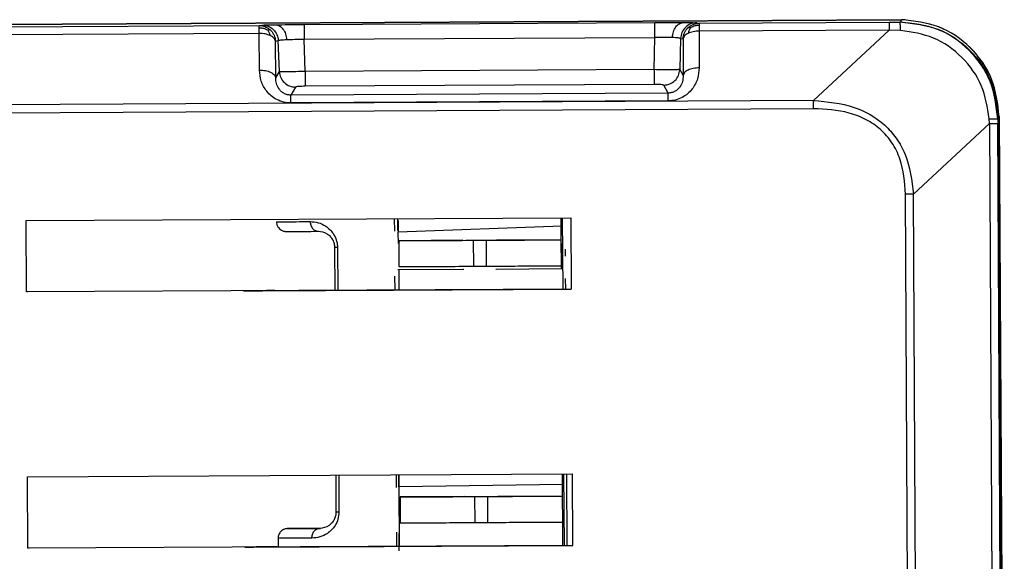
# Model space of a CAD drawing. Header units: millimetres. Extents: x -353 to -41, y 81 to 365.
# Tile 31 of 48: x -241 to -211, y 341 to 357. Entities that reach past the tile are written whole.
import ezdxf

# ---------------------------------------------------------------- set-up
doc = ezdxf.new("R2010")
doc.units = ezdxf.units.MM

msp = doc.modelspace()

# ---------------------------------------------------------------- linework, layer by layer
at = {"color": 7, "linetype": 'Continuous', "lineweight": 25}
for p, q in [((-287.687, 356.952), (-233.77, 357.238)), ((-262.927, 357.159), (-213.976, 357.418)), ((-213.959, 357.418), (-262.623, 357.16)), ((-233.77, 357.238), (-233.684, 357.253)), ((-232.385, 357.27), (-221.565, 357.328)), ((-220.273, 357.324), (-220.196, 357.31)), ((-220.196, 357.31), (-214.337, 357.341)), ((-214.337, 357.341), (-214.002, 357.343)), ((-214.002, 357.343), (-213.981, 357.348)), ((-213.981, 357.348), (-213.96, 357.418)), ((-213.976, 357.418), (-213.957, 357.418)), ((-213.957, 357.418), (-213.96, 357.418)), ((-233.77, 356.995), (-287.687, 356.709)), ((-233.762, 355.864), (-233.77, 356.995)), ((-214.337, 357.098), (-220.195, 357.067)), ((-220.195, 357.067), (-220.195, 355.936)), ((-214.337, 357.098), (-216.672, 354.932)), ((-213.986, 357.086), (-214.337, 357.098)), ((-233.269, 356.758), (-233.182, 356.773)), ((-233.26, 355.628), (-233.269, 356.758)), ((-233.148, 355.818), (-233.182, 356.773)), ((-232.384, 356.814), (-221.564, 356.871)), ((-232.349, 355.821), (-232.384, 356.814)), ((-221.589, 355.879), (-221.564, 356.871)), ((-220.77, 356.839), (-220.794, 355.884)), ((-220.77, 356.839), (-220.692, 356.825)), ((-220.692, 356.825), (-220.692, 355.695)), ((-233.26, 355.628), (-233.148, 355.818)), ((-221.589, 355.879), (-232.349, 355.821)), ((-220.794, 355.884), (-220.692, 355.695)), ((-221.588, 355.424), (-232.348, 355.367)), ((-221.158, 355.155), (-221.29, 355.4)), ((-232.647, 355.34), (-232.792, 355.094)), ((-221.158, 355.155), (-232.792, 355.094)), ((-216.672, 354.932), (-287.679, 354.555)), ((-221.158, 354.914), (-232.792, 354.852)), ((-216.67, 354.675), (-287.678, 354.299)), ((-213.589, 352.039), (-211.243, 354.216)), ((-211.243, 354.216), (-211.249, 354.367)), ((-211.243, 354.216), (-211.123, 331.622)), ((-210.965, 354.365), (-210.984, 354.36)), ((-210.984, 354.36), (-210.983, 354.217)), ((-210.859, 330.799), (-210.983, 354.217)), ((-210.965, 354.365), (-210.944, 354.434)), ((-210.809, 324.833), (-210.965, 354.365)), ((-210.944, 354.434), (-210.941, 354.434)), ((-210.941, 354.434), (-210.784, 324.834)), ((-213.723, 331.764), (-213.83, 352.038)), ((-213.482, 331.767), (-213.589, 352.039)), ((-240.956, 351.226), (-224.156, 351.315)), ((-240.944, 349.026), (-240.956, 351.226)), ((-229.588, 350.895), (-229.591, 351.286)), ((-229.503, 351.287), (-229.501, 350.92)), ((-229.482, 351.225), (-229.479, 350.877)), ((-224.445, 349.734), (-224.453, 351.314)), ((-224.42, 351.314), (-224.408, 349.114)), ((-224.156, 351.315), (-224.145, 349.115)), ((-229.479, 350.877), (-224.43, 351.065)), ((-229.443, 350.607), (-229.462, 350.607)), ((-229.462, 350.607), (-229.458, 349.807)), ((-227.483, 350.618), (-229.443, 350.607)), ((-227.168, 350.619), (-226.768, 350.621)), ((-227.168, 350.619), (-227.164, 349.819)), ((-226.768, 350.621), (-226.764, 349.821)), ((-224.443, 350.634), (-226.453, 350.623)), ((-224.462, 350.633), (-224.45, 350.634)), ((-224.462, 350.633), (-224.458, 349.833)), ((-231.445, 350.399), (-231.438, 349.077)), ((-231.355, 350.399), (-231.348, 349.077)), ((-224.332, 350.342), (-224.33, 350.127)), ((-227.462, 349.718), (-229.495, 349.707)), ((-229.489, 349.707), (-229.495, 349.707)), ((-227.463, 349.718), (-229.489, 349.707)), ((-229.453, 349.087), (-229.457, 349.707)), ((-227.164, 349.819), (-226.764, 349.821)), ((-224.445, 349.734), (-226.465, 349.723)), ((-224.439, 349.734), (-226.464, 349.723)), ((-225.419, 349.731), (-225.422, 349.731)), ((-224.458, 349.833), (-224.446, 349.834)), ((-229.579, 349.087), (-229.581, 349.517)), ((-224.327, 349.442), (-224.325, 349.114)), ((-224.145, 349.115), (-240.944, 349.026)), ((-240.907, 349.027), (-240.944, 349.026)), ((-234.081, 349.063), (-234.257, 349.062)), ((-233.766, 349.065), (-231.438, 349.077)), ((-240.914, 343.326), (-224.114, 343.415)), ((-240.903, 341.126), (-240.914, 343.326)), ((-231.407, 343.377), (-231.401, 342.241)), ((-231.318, 343.377), (-231.312, 342.241)), ((-229.549, 343.387), (-229.547, 342.996)), ((-229.459, 343.02), (-229.461, 343.387)), ((-224.4, 341.216), (-224.412, 343.415)), ((-224.378, 343.414), (-224.366, 341.214)), ((-224.295, 343.414), (-224.283, 341.214)), ((-224.114, 343.415), (-224.103, 341.215)), ((-229.449, 343.033), (-224.399, 343.104)), ((-229.437, 341.187), (-229.449, 343.033)), ((-229.401, 342.708), (-229.42, 342.707)), ((-229.42, 342.707), (-229.416, 341.907)), ((-227.442, 342.718), (-229.401, 342.708)), ((-227.126, 342.719), (-226.726, 342.721)), ((-227.126, 342.719), (-227.122, 341.919)), ((-226.726, 342.721), (-226.722, 341.921)), ((-224.401, 342.734), (-226.411, 342.723)), ((-224.42, 342.733), (-224.408, 342.734)), ((-224.42, 342.733), (-224.416, 341.934)), ((-227.122, 341.919), (-226.722, 341.921)), ((-224.416, 341.934), (-224.404, 341.934)), ((-233.185, 341.431), (-233.184, 341.168)), ((-229.539, 341.617), (-229.537, 341.187)), ((-229.449, 341.05), (-229.452, 341.594)), ((-224.103, 341.215), (-240.903, 341.126)), ((-240.865, 341.127), (-240.903, 341.126)), ((-234.04, 341.164), (-233.184, 341.168))]:
    msp.add_line(p, q, dxfattribs=at)
for points in [[(-233.77, 357.172), (-233.77, 357.191), (-233.77, 357.229), (-233.77, 357.235), (-233.77, 357.238)], [(-233.77, 357.238), (-233.738, 357.237), (-233.674, 357.234), (-233.582, 357.205), (-233.496, 357.162), (-233.447, 357.121), (-233.423, 357.1)], [(-233.684, 357.253), (-233.62, 357.246), (-233.492, 357.232), (-233.329, 357.122), (-233.211, 356.964), (-233.192, 356.836), (-233.182, 356.773)], [(-232.385, 357.27), (-232.386, 357.263), (-232.386, 357.249), (-232.386, 357.145), (-232.385, 356.996), (-232.385, 356.875), (-232.384, 356.814)], [(-221.564, 356.871), (-221.564, 356.932), (-221.565, 357.053), (-221.565, 357.202), (-221.566, 357.306), (-221.565, 357.321), (-221.565, 357.328)], [(-220.273, 357.324), (-220.337, 357.316), (-220.465, 357.301), (-220.627, 357.189), (-220.743, 357.03), (-220.761, 356.902), (-220.77, 356.839)], [(-220.542, 357.168), (-220.518, 357.189), (-220.469, 357.231), (-220.383, 357.275), (-220.291, 357.304), (-220.228, 357.308), (-220.196, 357.31)], [(-220.196, 357.31), (-220.196, 357.307), (-220.196, 357.301), (-220.196, 357.263), (-220.196, 357.244)], [(-220.196, 357.244), (-220.196, 357.22), (-220.196, 357.173), (-220.196, 357.102), (-220.195, 357.067)], [(-214.337, 357.341), (-214.337, 357.338), (-214.337, 357.331), (-214.337, 357.279), (-214.337, 357.203), (-214.337, 357.133), (-214.337, 357.098)], [(-213.981, 357.348), (-213.588, 357.305), (-212.801, 357.219), (-211.806, 356.531), (-211.107, 355.543), (-211.012, 354.757), (-210.965, 354.365)], [(-210.944, 354.434), (-210.991, 354.827), (-211.085, 355.613), (-211.784, 356.601), (-212.779, 357.289), (-213.566, 357.375), (-213.959, 357.418)], [(-210.941, 354.434), (-210.988, 354.827), (-211.082, 355.613), (-211.781, 356.601), (-212.777, 357.289), (-213.563, 357.375), (-213.957, 357.418)], [(-233.77, 356.995), (-233.77, 357.03), (-233.77, 357.101), (-233.77, 357.148), (-233.77, 357.172)], [(-233.427, 356.928), (-233.451, 356.938), (-233.499, 356.958), (-233.585, 356.979), (-233.676, 356.993), (-233.738, 356.994), (-233.77, 356.995)], [(-233.269, 356.758), (-233.272, 356.774), (-233.28, 356.806), (-233.314, 356.852), (-233.361, 356.893), (-233.405, 356.916), (-233.427, 356.928)], [(-233.423, 357.1), (-233.401, 357.076), (-233.357, 357.03), (-233.31, 356.945), (-233.278, 356.854), (-233.272, 356.79), (-233.269, 356.758)], [(-220.692, 356.825), (-220.689, 356.857), (-220.684, 356.921), (-220.653, 357.012), (-220.607, 357.097), (-220.563, 357.144), (-220.542, 357.168)], [(-220.537, 356.996), (-220.559, 356.984), (-220.602, 356.961), (-220.649, 356.919), (-220.682, 356.873), (-220.689, 356.841), (-220.692, 356.825)], [(-220.195, 357.067), (-220.227, 357.066), (-220.29, 357.064), (-220.38, 357.049), (-220.465, 357.028), (-220.513, 357.007), (-220.537, 356.996)], [(-233.762, 355.864), (-233.699, 355.861), (-233.573, 355.855), (-233.411, 355.802), (-233.294, 355.724), (-233.271, 355.66), (-233.26, 355.628)], [(-233.148, 355.818), (-233.138, 355.755), (-233.119, 355.628), (-233.001, 355.471), (-232.838, 355.361), (-232.711, 355.347), (-232.647, 355.34)], [(-232.349, 355.821), (-232.349, 355.764), (-232.348, 355.649), (-232.348, 355.505), (-232.348, 355.4), (-232.348, 355.378), (-232.348, 355.367)], [(-221.589, 355.879), (-221.589, 355.821), (-221.588, 355.706), (-221.588, 355.562), (-221.588, 355.457), (-221.588, 355.435), (-221.588, 355.424)], [(-221.29, 355.4), (-221.227, 355.408), (-221.099, 355.424), (-220.937, 355.535), (-220.822, 355.694), (-220.803, 355.82), (-220.794, 355.884)], [(-220.195, 355.936), (-220.258, 355.932), (-220.384, 355.925), (-220.544, 355.87), (-220.66, 355.791), (-220.682, 355.727), (-220.692, 355.695)], [(-232.792, 354.852), (-232.792, 354.884), (-232.792, 354.949), (-232.792, 355.023), (-232.792, 355.075), (-232.792, 355.088), (-232.792, 355.094)], [(-221.158, 354.914), (-221.158, 354.946), (-221.158, 355.011), (-221.158, 355.084), (-221.158, 355.137), (-221.158, 355.149), (-221.158, 355.155)], [(-216.67, 354.675), (-216.671, 354.721), (-216.671, 354.811), (-216.671, 354.891), (-216.672, 354.932)], [(-211.243, 354.216), (-211.207, 354.216), (-211.136, 354.217), (-211.056, 354.217), (-210.999, 354.217), (-210.988, 354.217), (-210.983, 354.217)], [(-213.589, 352.039), (-213.628, 352.039), (-213.704, 352.038), (-213.788, 352.038), (-213.83, 352.038)], [(-229.462, 350.607), (-229.428, 350.607), (-229.361, 350.607), (-228.831, 350.61), (-228.072, 350.614), (-227.47, 350.617), (-227.168, 350.619)], [(-226.768, 350.621), (-226.467, 350.623), (-225.864, 350.626), (-225.102, 350.63), (-224.568, 350.633), (-224.497, 350.633), (-224.462, 350.633)], [(-231.355, 350.399), (-231.369, 350.399), (-231.395, 350.399), (-231.423, 350.399), (-231.441, 350.399), (-231.444, 350.399), (-231.445, 350.399)], [(-229.458, 349.807), (-229.424, 349.807), (-229.356, 349.807), (-228.827, 349.81), (-228.068, 349.814), (-227.465, 349.817), (-227.164, 349.819)], [(-226.764, 349.821), (-226.463, 349.823), (-225.86, 349.826), (-225.098, 349.83), (-224.564, 349.833), (-224.493, 349.833), (-224.458, 349.833)], [(-234.257, 349.062), (-234.138, 349.063), (-233.898, 349.064), (-233.588, 349.066), (-233.354, 349.067), (-233.297, 349.067), (-233.269, 349.067)], [(-233.284, 349.067), (-233.305, 349.067), (-233.348, 349.067), (-233.536, 349.066), (-233.788, 349.065), (-233.983, 349.064), (-234.081, 349.063)], [(-233.269, 349.067), (-233.168, 349.068), (-232.967, 349.069), (-232.235, 349.073), (-231.234, 349.078), (-229.988, 349.084), (-228.573, 349.092), (-227.069, 349.1), (-225.546, 349.108), (-224.61, 349.113), (-224.141, 349.115)], [(-229.42, 342.707), (-229.386, 342.707), (-229.319, 342.707), (-228.789, 342.71), (-228.03, 342.714), (-227.428, 342.717), (-227.126, 342.719)], [(-226.726, 342.721), (-226.425, 342.723), (-225.822, 342.726), (-225.06, 342.73), (-224.526, 342.733), (-224.456, 342.733), (-224.42, 342.733)], [(-231.312, 342.241), (-231.325, 342.241), (-231.352, 342.241), (-231.38, 342.241), (-231.398, 342.241), (-231.4, 342.241), (-231.401, 342.241)], [(-229.416, 341.907), (-229.382, 341.907), (-229.315, 341.907), (-228.785, 341.91), (-228.026, 341.914), (-227.423, 341.917), (-227.122, 341.919)], [(-226.722, 341.921), (-226.421, 341.923), (-225.818, 341.926), (-225.056, 341.93), (-224.522, 341.933), (-224.451, 341.933), (-224.416, 341.934)], [(-234.216, 341.162), (-234.096, 341.163), (-233.857, 341.164), (-233.546, 341.166), (-233.312, 341.167), (-233.255, 341.167), (-233.227, 341.167)], [(-233.222, 341.167), (-233.251, 341.167), (-233.309, 341.167), (-233.545, 341.166), (-233.856, 341.164), (-234.096, 341.163), (-234.216, 341.162)], [(-233.227, 341.167), (-233.126, 341.168), (-232.925, 341.169), (-232.193, 341.173), (-231.192, 341.178), (-229.946, 341.184), (-228.531, 341.192), (-227.027, 341.2), (-225.504, 341.208), (-224.568, 341.213), (-224.099, 341.215)]]:
    msp.add_open_spline(points, degree=3, dxfattribs=at)
for points, knots in [([(-233.684, 357.253), (-233.657, 357.254), (-233.605, 357.258), (-233.378, 357.261), (-233.264, 357.263)], [0, 0, 0, 0, 0.499473, 1, 1, 1, 1]), ([(-233.264, 357.263), (-233.134, 357.264), (-232.873, 357.267), (-232.548, 357.269), (-232.385, 357.27)], [0, 0, 0, 0, 0.499819, 1, 1, 1, 1]), ([(-233.264, 357.263), (-233.224, 357.256), (-233.141, 357.243), (-233.031, 357.139), (-232.95, 356.987), (-232.933, 356.865), (-232.925, 356.807)], [0, 0, 0, 0, 0.241248, 0.5, 0.758752, 1, 1, 1, 1]), ([(-221.565, 357.328), (-221.403, 357.328), (-221.078, 357.33), (-220.818, 357.33), (-220.688, 357.329)], [0, 0, 0, 0, 0.500206, 1, 1, 1, 1]), ([(-221.024, 356.87), (-221.017, 356.929), (-221.001, 357.051), (-220.922, 357.203), (-220.812, 357.308), (-220.728, 357.323), (-220.688, 357.329)], [0, 0, 0, 0, 0.241248, 0.5, 0.758752, 1, 1, 1, 1]), ([(-220.688, 357.329), (-220.575, 357.329), (-220.35, 357.328), (-220.299, 357.325), (-220.273, 357.324)], [0, 0, 0, 0, 0.500526, 1, 1, 1, 1]), ([(-220.196, 357.244), (-220.243, 357.241), (-220.334, 357.234), (-220.415, 357.195), (-220.454, 357.175)], [0, 0, 0, 0, 0.510837, 1, 1, 1, 1]), ([(-213.986, 357.086), (-213.987, 357.123), (-213.989, 357.196), (-213.993, 357.278), (-213.997, 357.332), (-214, 357.34), (-214.002, 357.343)], [0, 0, 0, 0, 0.245606, 0.5, 0.754394, 1, 1, 1, 1]), ([(-210.984, 354.36), (-211.031, 354.754), (-211.126, 355.54), (-211.826, 356.524), (-212.818, 357.213), (-213.606, 357.3), (-214.002, 357.343)], [0, 0, 0, 0, 0.250786, 0.499519, 0.748509, 1, 1, 1, 1]), ([(-213.844, 357.416), (-213.867, 357.417), (-213.904, 357.418), (-213.939, 357.418), (-213.952, 357.417)], [0, 0, 0, 0, 0.641585, 1, 1, 1, 1]), ([(-233.77, 357.172), (-233.724, 357.169), (-233.632, 357.163), (-233.551, 357.125), (-233.511, 357.106)], [0, 0, 0, 0, 0.510837, 1, 1, 1, 1]), ([(-233.511, 357.106), (-233.493, 357.109), (-233.454, 357.116), (-233.433, 357.105), (-233.423, 357.1)], [0, 0, 0, 0, 0.484741, 1, 1, 1, 1]), ([(-233.427, 356.928), (-233.437, 356.962), (-233.456, 357.03), (-233.493, 357.081), (-233.511, 357.106)], [0, 0, 0, 0, 0.514816, 1, 1, 1, 1]), ([(-220.542, 357.168), (-220.531, 357.174), (-220.511, 357.185), (-220.473, 357.179), (-220.454, 357.175)], [0, 0, 0, 0, 0.515259, 1, 1, 1, 1]), ([(-220.454, 357.175), (-220.472, 357.15), (-220.509, 357.098), (-220.528, 357.031), (-220.537, 356.996)], [0, 0, 0, 0, 0.485184, 1, 1, 1, 1]), ([(-211.249, 354.367), (-211.305, 354.716), (-211.416, 355.418), (-212.056, 356.294), (-212.934, 356.93), (-213.636, 357.034), (-213.986, 357.086)], [0, 0, 0, 0, 0.249109, 0.500458, 0.751531, 1, 1, 1, 1]), ([(-233.182, 356.773), (-233.176, 356.776), (-233.163, 356.784), (-233.089, 356.796), (-232.989, 356.803), (-232.925, 356.807)], [0, 0, 0, 0, 0.2778037, 0.5373275, 1, 1, 1, 1]), ([(-232.925, 356.807), (-232.845, 356.81), (-232.684, 356.816), (-232.484, 356.815), (-232.384, 356.814)], [0, 0, 0, 0, 0.502226, 1, 1, 1, 1]), ([(-221.024, 356.87), (-221.105, 356.872), (-221.264, 356.876), (-221.464, 356.873), (-221.564, 356.871)], [0, 0, 0, 0, 0.502527, 1, 1, 1, 1]), ([(-220.77, 356.839), (-220.776, 356.842), (-220.789, 356.849), (-220.862, 356.861), (-220.961, 356.866), (-221.024, 356.87)], [0, 0, 0, 0, 0.278007, 0.537598, 1, 1, 1, 1]), ([(-232.792, 354.852), (-232.868, 354.857), (-233.022, 354.866), (-233.228, 354.949), (-233.404, 355.065), (-233.581, 355.25), (-233.729, 355.521), (-233.751, 355.751), (-233.762, 355.864)], [0, 0, 0, 0, 0.134704, 0.272281, 0.396354, 0.526418, 0.766259, 1, 1, 1, 1]), ([(-232.349, 355.821), (-232.449, 355.819), (-232.652, 355.815), (-232.905, 355.812), (-233.054, 355.813), (-233.129, 355.815), (-233.142, 355.817), (-233.148, 355.818)], [0, 0, 0, 0, 0.246817, 0.500484, 0.726699, 0.85757, 1, 1, 1, 1]), ([(-220.794, 355.884), (-220.801, 355.883), (-220.813, 355.88), (-220.887, 355.877), (-221.034, 355.875), (-221.287, 355.875), (-221.489, 355.877), (-221.589, 355.879)], [0, 0, 0, 0, 0.142427, 0.273297, 0.499516, 0.753165, 1, 1, 1, 1]), ([(-220.195, 355.936), (-220.205, 355.823), (-220.225, 355.594), (-220.37, 355.322), (-220.546, 355.135), (-220.721, 355.016), (-220.927, 354.931), (-221.081, 354.919), (-221.158, 354.914)], [0, 0, 0, 0, 0.233263, 0.472539, 0.601993, 0.726693, 0.864497, 1, 1, 1, 1]), ([(-220.692, 355.695), (-220.695, 355.635), (-220.701, 355.518), (-220.767, 355.374), (-220.853, 355.273), (-220.937, 355.21), (-221.04, 355.165), (-221.12, 355.158), (-221.158, 355.155)], [0, 0, 0, 0, 0.26667, 0.526161, 0.658858, 0.771925, 0.890625, 1, 1, 1, 1]), ([(-232.792, 355.094), (-232.83, 355.096), (-232.91, 355.102), (-233.012, 355.146), (-233.097, 355.208), (-233.184, 355.308), (-233.251, 355.451), (-233.257, 355.569), (-233.26, 355.628)], [0, 0, 0, 0, 0.108966, 0.227181, 0.340126, 0.47277, 0.732796, 1, 1, 1, 1]), ([(-221.29, 355.4), (-221.296, 355.404), (-221.307, 355.41), (-221.377, 355.418), (-221.473, 355.423), (-221.55, 355.424), (-221.588, 355.424)], [0, 0, 0, 0, 0.249732, 0.501056, 0.748683, 1, 1, 1, 1]), ([(-232.348, 355.367), (-232.386, 355.366), (-232.462, 355.365), (-232.559, 355.359), (-232.629, 355.35), (-232.641, 355.344), (-232.647, 355.34)], [0, 0, 0, 0, 0.247907, 0.499405, 0.749354, 1, 1, 1, 1]), ([(-216.672, 354.932), (-216.246, 354.891), (-215.458, 354.816), (-214.584, 354.323), (-214.097, 353.77), (-213.711, 353.071), (-213.639, 352.46), (-213.589, 352.039)], [0, 0, 0, 0, 0.269228, 0.498879, 0.614769, 0.734196, 1, 1, 1, 1]), ([(-213.83, 352.038), (-213.858, 352.409), (-213.899, 352.967), (-214.229, 353.634), (-214.587, 354.048), (-215.042, 354.357), (-215.735, 354.628), (-216.298, 354.656), (-216.67, 354.675)], [0, 0, 0, 0, 0.250328, 0.376731, 0.498928, 0.619294, 0.748282, 1, 1, 1, 1]), ([(-211.249, 354.367), (-211.213, 354.366), (-211.14, 354.366), (-211.058, 354.364), (-211, 354.362), (-210.989, 354.361), (-210.984, 354.36)], [0, 0, 0, 0, 0.245819, 0.5, 0.754181, 1, 1, 1, 1]), ([(-233.235, 351.189), (-233.19, 351.19), (-233.1, 351.19), (-232.499, 351.193), (-232.197, 351.195)], [0, 0, 0, 0, 0.497667, 1, 1, 1, 1]), ([(-233.233, 351.19), (-233.233, 351.166), (-233.233, 351.11), (-233.197, 351.033), (-233.145, 350.971), (-233.091, 350.931), (-233.041, 350.908), (-232.999, 350.897), (-232.97, 350.892), (-232.952, 350.891), (-232.945, 350.891), (-232.943, 350.891), (-232.94, 350.891), (-232.938, 350.891), (-232.936, 350.891), (-232.926, 350.891), (-232.894, 350.891), (-232.731, 350.892), (-232.7, 350.892)], [0, 0, 0, 0, 0.034467, 0.081225, 0.119412, 0.151702, 0.17854, 0.199736, 0.214853, 0.221943, 0.224801, 0.226962, 0.229723, 0.234711, 0.24759, 0.306782, 0.865178, 1, 1, 1, 1]), ([(-232.197, 351.195), (-232.115, 351.189), (-231.96, 351.179), (-231.746, 351.083), (-231.587, 350.956), (-231.471, 350.815), (-231.397, 350.662), (-231.361, 350.516), (-231.357, 350.438), (-231.355, 350.399)], [0, 0, 0, 0, 0.254864, 0.478851, 0.61045, 0.730562, 0.862779, 0.931908, 1, 1, 1, 1]), ([(-232.197, 351.195), (-232.193, 351.157), (-232.188, 351.099), (-232.156, 351.029), (-232.123, 350.981), (-232.083, 350.943), (-232.025, 350.906), (-231.976, 350.9), (-231.945, 350.896)], [0, 0, 0, 0, 0.239457, 0.368361, 0.5, 0.631639, 0.760543, 1, 1, 1, 1]), ([(-232.7, 350.892), (-232.692, 350.892), (-232.608, 350.893), (-232.26, 350.894), (-231.945, 350.896)], [0, 0, 0, 0, 0.093501, 1, 1, 1, 1]), ([(-231.945, 350.896), (-231.852, 350.887), (-231.732, 350.874), (-231.574, 350.739), (-231.503, 350.642), (-231.463, 350.542), (-231.447, 350.46), (-231.445, 350.419), (-231.445, 350.399)], [0, 0, 0, 0, 0.51946, 0.672527, 0.799473, 0.905521, 0.953555, 1, 1, 1, 1]), ([(-229.477, 350.524), (-229.477, 350.59), (-229.478, 350.722), (-229.478, 350.825), (-229.479, 350.877)], [0, 0, 0, 0, 0.498693, 1, 1, 1, 1]), ([(-233.284, 349.067), (-233.189, 349.068), (-233, 349.069), (-232.347, 349.072), (-231.717, 349.076), (-231.438, 349.077)], [0, 0, 0, 0, 0.357045, 0.71409, 1, 1, 1, 1]), ([(-229.449, 343.033), (-229.449, 343.135), (-229.45, 343.268), (-229.451, 343.365), (-229.451, 343.387)], [0, 0, 0, 0, 0.7693926, 1, 1, 1, 1]), ([(-231.312, 342.241), (-231.318, 342.167), (-231.33, 342.013), (-231.422, 341.827), (-231.537, 341.682), (-231.696, 341.554), (-231.909, 341.455), (-232.063, 341.443), (-232.145, 341.437)], [0, 0, 0, 0, 0.130115, 0.269043, 0.389168, 0.52089, 0.744966, 1, 1, 1, 1]), ([(-231.401, 342.241), (-231.402, 342.22), (-231.403, 342.179), (-231.419, 342.097), (-231.457, 341.997), (-231.527, 341.899), (-231.684, 341.762), (-231.804, 341.748), (-231.896, 341.738)], [0, 0, 0, 0, 0.04644, 0.094472, 0.200518, 0.327466, 0.480539, 1, 1, 1, 1]), ([(-232.625, 341.734), (-232.635, 341.734), (-232.813, 341.733), (-232.883, 341.733), (-232.877, 341.733), (-232.892, 341.733), (-232.895, 341.733), (-232.901, 341.733), (-232.925, 341.731), (-232.965, 341.724), (-233.024, 341.702), (-233.094, 341.656), (-233.155, 341.577), (-233.187, 341.492), (-233.182, 341.444), (-233.181, 341.432)], [0, 0, 0, 0, 0.038606, 0.631794, 0.780504, 0.786388, 0.789678, 0.792255, 0.796678, 0.823088, 0.848085, 0.882232, 0.934475, 0.982969, 1, 1, 1, 1]), ([(-232.881, 341.733), (-232.883, 341.733), (-232.971, 341.733), (-232.796, 341.734), (-232.625, 341.734)], [0, 0, 0, 0, 0.0217039, 1, 1, 1, 1]), ([(-231.896, 341.738), (-232.179, 341.737), (-232.75, 341.734), (-232.837, 341.733), (-232.881, 341.733)], [0, 0, 0, 0, 0.494544, 1, 1, 1, 1]), ([(-232.625, 341.734), (-232.622, 341.735), (-232.535, 341.735), (-232.201, 341.737), (-231.878, 341.739)], [0, 0, 0, 0, 0.0336296, 1, 1, 1, 1]), ([(-232.145, 341.437), (-232.142, 341.474), (-232.137, 341.533), (-232.106, 341.603), (-232.074, 341.651), (-232.034, 341.69), (-231.976, 341.727), (-231.928, 341.734), (-231.896, 341.738)], [0, 0, 0, 0, 0.239457, 0.368361, 0.5, 0.631639, 0.760543, 1, 1, 1, 1]), ([(-232.145, 341.437), (-232.447, 341.435), (-233.048, 341.432), (-233.138, 341.432), (-233.183, 341.431)], [0, 0, 0, 0, 0.502333, 1, 1, 1, 1])]:
    msp.add_open_spline(points, degree=3, knots=knots, dxfattribs=at)

doc.saveas('drawing.dxf')
